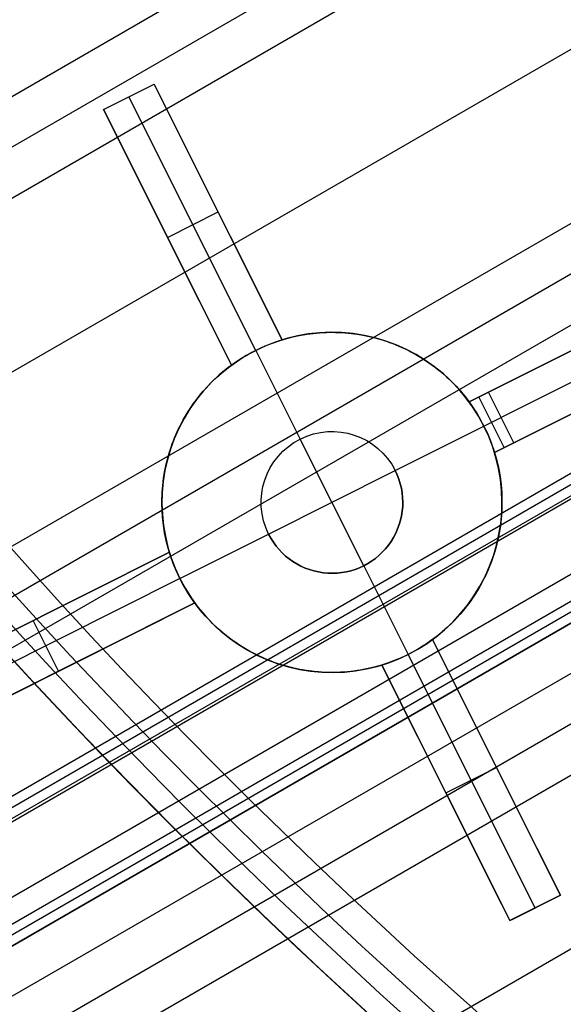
# Model space of a CAD drawing. Extents: x 12895 to 14339, y -6833 to -5581.
# Tile 7 of 79: x 13543 to 13553, y -6455 to -6437. Entities that reach past the tile are written whole.
import ezdxf

# ---------------------------------------------------------------- set-up
doc = ezdxf.new("R2010")
doc.units = 0
doc.layers.get('0').update_dxf_attribs({"linetype": 'CONTINUOUS'})
doc.layers.add('BLANCO_METALICO', color=7, linetype='CONTINUOUS')
doc.layers.add('COLOR', color=7, linetype='CONTINUOUS')

msp = doc.modelspace()

# ---------------------------------------------------------------- linework, layer by layer
for p, q in [((12930.45386041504, -6792.274409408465, 61.45986082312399), (13576.18125287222, -6419.463525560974, 61.45986082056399)), ((13576.75784221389, -6420.027396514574, 61.03691733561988), (12930.84217104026, -6792.946983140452, 61.03691733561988)), ((12931.23048166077, -6793.619556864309, 60.61397385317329), (13577.34684444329, -6420.5841008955, 60.61397384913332)), ((13579.38921323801, -6422.475792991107, 60.24364059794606), (12932.56020056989, -6795.922697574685, 60.24364059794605)), ((12933.88991947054, -6798.2258382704, 59.87330734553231), (13581.56150042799, -6424.29247667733, 59.87330734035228)), ((13582.24660642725, -6424.793695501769, 59.45036385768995), (12934.27823009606, -6798.898412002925, 59.45036385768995)), ((12934.66654071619, -6799.570985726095, 59.02742037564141), (13582.94590974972, -6425.286717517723, 59.0274203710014)), ((13584.81171730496, -6426.82772956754, 60.55654434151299), (12935.80028057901, -6801.534680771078, 60.55653964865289)), ((12935.88463697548, -6801.680790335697, 61.28731497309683), (13584.89608819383, -6426.97385426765, 61.28731497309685)), ((13585.34779462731, -6426.970842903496, 58.65708712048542), (12935.99625962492, -6801.874126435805, 58.65708712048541)), ((12935.96899388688, -6801.826900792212, 62.01809475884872), (13584.98044942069, -6427.119962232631, 62.01809475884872)), ((12935.96899388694, -6801.826900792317, 62.0180947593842), (13584.98044942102, -6427.119962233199, 62.01809475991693)), ((12936.5686544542, -6802.865543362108, 62.76751374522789), (13586.00241624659, -6427.914786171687, 62.76751374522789)), ((12936.77465064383, -6803.222339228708, 60.10663754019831), (13586.65233286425, -6428.015281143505, 60.10663819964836)), ((13586.73669188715, -6428.161393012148, 60.83741476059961), (12936.85900725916, -6803.368449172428, 60.8374147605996)), ((13586.82104954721, -6428.307502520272, 61.56819261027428), (12936.94336394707, -6803.514559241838, 61.56819261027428)), ((12936.94336394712, -6803.514559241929, 61.56819261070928), (13586.82104954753, -6428.30750252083, 61.56819261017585)), ((12937.32597852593, -6804.177267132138, 58.28675386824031), (13587.90365023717, -6428.566073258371, 58.28675386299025)), ((13588.71696755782, -6428.993269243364, 57.86381038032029), (12937.71428915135, -6804.84984086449, 57.86381038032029)), ((12938.10259977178, -6805.522414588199, 57.4408668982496), (13589.54780465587, -6429.410350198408, 57.4408668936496)), ((13592.38741690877, -6430.841753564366, 57.07053364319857), (12939.43231867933, -6807.825555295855, 57.07053364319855))]:
    msp.add_line(p, q)
at = {"layer": 'BLANCO_METALICO', "extrusion": (0, 0, -1)}
for centre, radius, start, end in [((-13616.37098787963, -6381.069931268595, -171.6470783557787), 99.49999999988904, 179.9999999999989, 1.047441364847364e-12), ((-13616.37098787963, -6381.069931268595, -170.8389899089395), 99.49999999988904, 179.9999999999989, 1.047441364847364e-12), ((-13616.37098787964, -6381.069931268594, -169.280901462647), 99.49999999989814, 179.9999999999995, 5.237206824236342e-13), ((-13616.37098787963, -6381.069931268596, -171.6470783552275), 99.0999999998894, 179.9999999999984, 1.577503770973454e-12), ((-13616.37098787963, -6381.069931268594, -170.0309014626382), 98.69999999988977, 179.9999999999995, 5.279656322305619e-13), ((-13616.37098787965, -6381.069931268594, -168.5309014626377), 98.69999999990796, 179.9999999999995, 5.279656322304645e-13), ((-13616.37098787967, -6381.0699312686, -167.2309014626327), 98.19999999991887, 179.9999999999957, 4.24523078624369e-12), ((-13616.37098787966, -6381.069931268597, -168.0309014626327), 98.1999999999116, 179.9999999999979, 2.122615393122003e-12)]:
    msp.add_arc(centre, radius, start, end, dxfattribs=at)
at = {"layer": 'BLANCO_METALICO'}
for centre, radius, start, end in [((13616.37098787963, -6381.069931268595, 170.030901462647), 99.49999999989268, 179.9999999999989, 1.047441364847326e-12), ((13616.37098787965, -6381.069931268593, 168.5309014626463), 99.49999999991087, 180, 0), ((13616.37098787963, -6381.069931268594, 171.6470783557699), 98.69999999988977, 179.9999999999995, 5.279656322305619e-13), ((13616.37098787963, -6381.069931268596, 170.8389899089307), 98.69999999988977, 179.9999999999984, 1.583896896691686e-12)]:
    msp.add_arc(centre, radius, start, end, dxfattribs=at)
at = {"layer": 'COLOR'}
for p, q in [((13544.776555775, -6438.762550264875, 13.04852663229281), (13545.67056600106, -6438.314503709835, 13.46495512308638)), ((13544.77655577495, -6438.762550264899, 10.7000005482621), (13545.67056600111, -6438.314503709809, 10.7000005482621)), ((13544.77655577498, -6438.762550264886, 12.08247783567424), (13545.67056600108, -6438.314503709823, 12.08247783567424)), ((13545.67056600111, -6438.314503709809, 10.7000005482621), (13545.67056600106, -6438.314503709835, 13.46495512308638)), ((13547.9295988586, -6442.822067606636, 5.658040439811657), (13545.67056600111, -6438.314503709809, 10.7000005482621)), ((13547.46379366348, -6443.008578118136, 5.700000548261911), (13545.22356088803, -6438.538526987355, 10.70000054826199)), ((13545.22356088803, -6438.538526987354, 10.7000005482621), (13545.22356088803, -6438.538526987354, 13.25676736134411)), ((13544.776555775, -6438.762550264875, 13.04852663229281), (13544.77655577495, -6438.762550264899, 10.7000005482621)), ((13544.77655577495, -6438.762550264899, 10.7000005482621), (13547.03558863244, -6443.270114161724, 5.658040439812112)), ((13547.92959885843, -6442.822067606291, 9.56149778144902), (13546.18066824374, -6439.332336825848, 9.56149778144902)), ((13551.22842796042, -6443.918264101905, 13.65759994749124), (13559.31203276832, -6439.867045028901, 17.31718182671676)), ((13559.31203276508, -6439.867045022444, 15.70000054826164), (13551.56967709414, -6443.747242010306, 0.700000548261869)), ((13545.37994769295, -6439.966529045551, 9.353283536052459), (13547.03558863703, -6443.270114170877, 9.353283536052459)), ((13559.53605604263, -6440.314050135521, 15.70000054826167), (13551.79370037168, -6444.194247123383, 0.7000005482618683)), ((13545.9060722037, -6441.016332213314, 8.179020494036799), (13546.80008242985, -6440.568285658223, 8.179020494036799)), ((13546.80008242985, -6440.568285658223, 8.179020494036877), (13546.80008242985, -6440.568285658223, 13.22050568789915)), ((13559.76007932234, -6440.761055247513, 17.17441213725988), (13551.67647451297, -6444.812274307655, 13.52832488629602)), ((13552.01772364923, -6444.641252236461, 0.700000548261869), (13559.76007932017, -6440.761055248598, 15.70000054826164)), ((13545.90607220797, -6441.01633222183, 8.179020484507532), (13545.90607220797, -6441.01633222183, 12.80665864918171)), ((13551.22842796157, -6443.918264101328, 9.008591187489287), (13555.85821468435, -6441.597977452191, 9.008591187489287)), ((13551.6764745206, -6444.812274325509, 8.937206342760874), (13556.26941544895, -6442.510453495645, 8.937206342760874)), ((13547.9295988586, -6442.822067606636, 5.658040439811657), (13547.92959885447, -6442.822067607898, 12.94818478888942)), ((13547.46379366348, -6443.008578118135, 5.700000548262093), (13547.46379366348, -6443.008578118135, -7.299999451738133)), ((13547.46379366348, -6443.008578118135, -7.299999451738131), (13548.24787513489, -6444.573096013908, -7.299999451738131)), ((13547.03558864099, -6443.270114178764, 12.53717627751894), (13547.03558863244, -6443.270114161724, 5.658040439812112)), ((13551.56967709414, -6443.747242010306, 0.700000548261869), (13551.22842796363, -6443.918264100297, 0.700000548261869)), ((13552.01772364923, -6444.641252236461, 0.700000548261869), (13551.56967709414, -6443.747242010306, 0.700000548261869)), ((13551.22842796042, -6443.918264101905, 13.65759994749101), (13551.22842796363, -6443.918264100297, 0.700000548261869)), ((13551.39905252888, -6443.832753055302, 0.700000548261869), (13551.84709908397, -6444.726763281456, 0.700000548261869)), ((13551.48996400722, -6444.346469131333, 0.700000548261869), (13551.79370037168, -6444.194247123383, 0.700000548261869)), ((13549.92544611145, -6445.13055060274, -7.299999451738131), (13551.48996400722, -6444.346469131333, -7.299999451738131)), ((13551.48996400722, -6444.346469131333, 0.700000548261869), (13551.48996400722, -6444.346469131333, -7.299999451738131)), ((13548.24787513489, -6444.573096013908, -1.299999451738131), (13548.24787513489, -6444.573096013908, -7.299999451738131)), ((13549.36799152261, -6446.808121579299, -1.299999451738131), (13548.24787513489, -6444.573096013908, -1.299999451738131)), ((13551.67647451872, -6444.812274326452, 0.700000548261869), (13552.01772364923, -6444.641252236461, 0.700000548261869)), ((13551.67647451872, -6444.812274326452, 0.700000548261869), (13551.67647451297, -6444.812274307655, 13.52832488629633)), ((13547.69042054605, -6446.250666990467, -1.299999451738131), (13549.92544611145, -6445.13055060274, -1.299999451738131)), ((13549.92544611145, -6445.13055060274, -7.299999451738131), (13549.92544611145, -6445.13055060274, -1.299999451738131)), ((13546.12590265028, -6447.034748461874, -7.299999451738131), (13547.69042054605, -6446.250666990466, -7.299999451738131)), ((13547.69042054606, -6446.250666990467, -1.299999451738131), (13547.69042054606, -6446.250666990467, -7.299999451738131)), ((13541.12952961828, -6448.97947758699, 9.03813831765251), (13545.93939214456, -6446.568943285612, 11.24388194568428)), ((13545.93939213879, -6446.568943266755, 3.658040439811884), (13541.12952961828, -6448.97947758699, 9.03813831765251)), ((13542.54848219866, -6448.268348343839, 7.450961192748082), (13545.93939213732, -6446.568943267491, 7.450961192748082)), ((13545.93939213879, -6446.568943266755, 3.658040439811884), (13545.93939214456, -6446.568943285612, 11.24388194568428)), ((13549.36799152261, -6446.808121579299, -1.299999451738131), (13549.36799152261, -6446.808121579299, -7.299999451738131)), ((13549.36799152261, -6446.808121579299, -7.299999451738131), (13550.15207299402, -6448.372639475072, -7.299999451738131)), ((13546.12590265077, -6447.034748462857, 3.700000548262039), (13541.38985077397, -6449.408291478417, 8.997537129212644)), ((13546.12590265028, -6447.034748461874, -7.299999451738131), (13546.12590265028, -6447.034748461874, 3.700000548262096)), ((13546.38743869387, -6447.46295349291, 11.12219513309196), (13541.6508176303, -6449.836781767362, 8.956213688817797)), ((13541.6508176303, -6449.836781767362, 8.956213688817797), (13546.38743869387, -6447.46295349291, 3.658040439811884)), ((13543.05092338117, -6449.135097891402, 7.390117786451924), (13546.38743869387, -6447.46295349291, 7.390117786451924)), ((13546.38743869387, -6447.46295349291, 11.12219513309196), (13546.38743869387, -6447.46295349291, 3.658040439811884)), ((13543.53446087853, -6447.774210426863, 6.348089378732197), (13543.53446087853, -6447.774210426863, 10.14217762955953)), ((13543.98250743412, -6448.668220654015, 6.348089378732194), (13543.53446087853, -6447.774210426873, 6.348089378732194)), ((13550.58027801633, -6448.111103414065, 12.20300040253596), (13550.58027802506, -6448.111103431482, 5.658040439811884)), ((13552.83931088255, -6452.618667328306, 10.7000005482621), (13550.58027802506, -6448.111103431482, 5.658040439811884)), ((13552.04650140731, -6451.03673399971, 8.930520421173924), (13550.58027802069, -6448.111103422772, 8.930520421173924)), ((13550.15207299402, -6448.372639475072, 5.700000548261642), (13550.15207299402, -6448.372639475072, -7.299999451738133)), ((13552.39230576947, -6452.842690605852, 10.70000054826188), (13550.15207299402, -6448.37263947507, 5.700000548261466)), ((13549.6862677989, -6448.559149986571, 5.658040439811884), (13549.68626780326, -6448.559149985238, 11.79956490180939)), ((13549.6862677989, -6448.559149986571, 5.658040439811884), (13551.9453006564, -6453.066713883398, 10.7000005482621)), ((13549.68626779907, -6448.559149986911, 8.728802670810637), (13551.062112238, -6451.304442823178, 8.728802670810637)), ((13544.01912816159, -6448.649867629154, 10.04041322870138), (13544.01912816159, -6448.649867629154, 6.307127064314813)), ((13550.81578422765, -6450.812931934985, 8.179020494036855), (13551.7097944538, -6450.364885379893, 8.179020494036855)), ((13551.70979444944, -6450.364885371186, 8.179020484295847), (13551.70979444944, -6450.364885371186, 11.84178640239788)), ((13550.81578422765, -6450.812931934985, 8.17902049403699), (13550.81578422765, -6450.812931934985, 11.4419227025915)), ((13552.83931088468, -6452.618667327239, 11.45545467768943), (13551.94530065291, -6453.066713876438, 11.05934219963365)), ((13551.9453006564, -6453.066713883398, 10.7000005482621), (13552.83931088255, -6452.618667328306, 10.7000005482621)), ((13551.98676577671, -6453.045933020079, 11.07772761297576), (13552.83931088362, -6452.618667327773, 11.07772761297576)), ((13552.83931088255, -6452.618667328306, 10.7000005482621), (13552.83931088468, -6452.618667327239, 11.45545467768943)), ((13552.39230577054, -6452.842690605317, 11.25747398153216), (13552.39230577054, -6452.842690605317, 10.7000005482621)), ((13551.9453006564, -6453.066713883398, 10.7000005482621), (13551.94530065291, -6453.066713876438, 11.05934219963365))]:
    msp.add_line(p, q, dxfattribs=at)
for points in [[(13547.92959885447, -6442.822067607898, 12.94818478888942), (13548.03695188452, -6442.791332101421, 12.99092822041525), (13548.09093964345, -6442.777475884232, 13.01196239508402), (13548.14513594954, -6442.764631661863, 13.03277011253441), (13548.19954159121, -6442.752802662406, 13.0533503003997), (13548.25415735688, -6442.741992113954, 13.07370188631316), (13548.30898403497, -6442.732203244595, 13.09382379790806), (13548.36402241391, -6442.723439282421, 13.1137149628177), (13548.4192732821, -6442.715703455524, 13.13337430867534), (13548.47473742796, -6442.708998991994, 13.15280076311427), (13548.53041563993, -6442.703329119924, 13.17199325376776), (13548.58630870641, -6442.698697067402, 13.1909507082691), (13548.64241741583, -6442.695106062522, 13.20967205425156), (13548.69874255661, -6442.692559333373, 13.22815621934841), (13548.75528491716, -6442.691060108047, 13.24640213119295), (13548.81204528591, -6442.690611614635, 13.26440871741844), (13548.86899644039, -6442.691236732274, 13.2821602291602), (13548.92607276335, -6442.692954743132, 13.2996298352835), (13548.98321745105, -6442.695763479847, 13.3167998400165), (13549.04037369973, -6442.699660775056, 13.33365254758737), (13549.09748470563, -6442.704644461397, 13.35017026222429), (13549.15449366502, -6442.710712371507, 13.36633528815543), (13549.21134377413, -6442.717862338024, 13.38212992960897), (13549.26797822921, -6442.726092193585, 13.39753649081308), (13549.32441130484, -6442.735398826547, 13.4125599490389), (13549.38069466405, -6442.745784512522, 13.42721546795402), (13549.43682758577, -6442.75725516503, 13.44150063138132), (13549.49280934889, -6442.769816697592, 13.45541302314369), (13549.54863923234, -6442.783475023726, 13.468950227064), (13549.60431651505, -6442.798236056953, 13.48210982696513), (13549.65984047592, -6442.814105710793, 13.49488940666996), (13549.71521039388, -6442.831089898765, 13.50728655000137), (13549.77047411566, -6442.849226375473, 13.51930461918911), (13549.82562866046, -6442.868532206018, 13.53093715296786), (13549.88059706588, -6442.888982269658, 13.54216699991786), (13549.93530236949, -6442.910551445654, 13.55297700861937), (13549.9896676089, -6442.933214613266, 13.56335002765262), (13550.04361582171, -6442.956946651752, 13.57326890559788), (13550.09707004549, -6442.981722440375, 13.58271649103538), (13550.14995331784, -6443.007516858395, 13.59167563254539), (13550.20224069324, -6443.034310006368, 13.60014407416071), (13550.25395804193, -6443.062099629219, 13.60813039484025), (13550.30510462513, -6443.090887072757, 13.61563369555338), (13550.3556797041, -6443.120673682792, 13.62265307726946), (13550.40568254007, -6443.151460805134, 13.62918764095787), (13550.45511239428, -6443.183249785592, 13.63523648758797), (13550.50396852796, -6443.216041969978, 13.64079871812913), (13550.55225020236, -6443.2498387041, 13.64587343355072), (13550.59999344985, -6443.284682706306, 13.65045886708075), (13550.64720212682, -6443.320593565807, 13.65455014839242), (13550.6938272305, -6443.357537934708, 13.65814172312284), (13550.73981975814, -6443.395482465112, 13.66122803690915), (13550.78513070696, -6443.434393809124, 13.66380353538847), (13550.82971107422, -6443.474238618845, 13.66586266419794), (13550.87351185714, -6443.514983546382, 13.66739986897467), (13550.91648405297, -6443.556595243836, 13.6684095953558), (13550.95858317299, -6443.599025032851, 13.66889241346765), (13550.99979675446, -6443.642247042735, 13.66885225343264), (13551.04012383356, -6443.686262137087, 13.66828860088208), (13551.07956344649, -6443.731071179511, 13.66720094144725), (13551.11811462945, -6443.776675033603, 13.66558876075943), (13551.15577641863, -6443.823074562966, 13.66345154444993), (13551.19254785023, -6443.8702706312, 13.66078877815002), (13551.22842796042, -6443.918264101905, 13.65759994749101)], [(13545.93939214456, -6446.568943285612, 11.24388194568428), (13545.92215264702, -6446.510580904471, 11.25543500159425), (13545.90615116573, -6446.452155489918, 11.26738014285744), (13545.89138139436, -6446.393667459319, 11.27971575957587), (13545.87783702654, -6446.335117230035, 11.29244024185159), (13545.86551175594, -6446.276505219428, 11.30555197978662), (13545.8543992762, -6446.21783184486, 11.31904936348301), (13545.84449328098, -6446.159097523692, 11.33293078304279), (13545.83578746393, -6446.10030267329, 11.34719462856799), (13545.82827551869, -6446.041447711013, 11.36183929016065), (13545.82195113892, -6445.982533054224, 11.37686315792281), (13545.81680801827, -6445.923559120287, 11.39226462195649), (13545.8128398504, -6445.864526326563, 11.40804207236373), (13545.81004032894, -6445.805435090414, 11.42419389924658), (13545.80840314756, -6445.746285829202, 11.44071849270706), (13545.80792199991, -6445.687078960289, 11.45761424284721), (13545.80859057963, -6445.62781490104, 11.47487953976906), (13545.81040664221, -6445.568643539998, 11.49247104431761), (13545.81336766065, -6445.509718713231, 11.51034416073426), (13545.81746690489, -6445.451046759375, 11.52849539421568), (13545.82269764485, -6445.39263401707, 11.54692124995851), (13545.82905315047, -6445.334486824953, 11.56561823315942), (13545.83652669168, -6445.276611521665, 11.58458284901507), (13545.84511153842, -6445.219014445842, 11.60381160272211), (13545.85480096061, -6445.161701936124, 11.62330099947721), (13545.86558822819, -6445.104680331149, 11.64304754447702), (13545.8774666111, -6445.047955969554, 11.66304774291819), (13545.89042937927, -6444.99153518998, 11.68329809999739), (13545.90446980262, -6444.935424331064, 11.70379512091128), (13545.9195811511, -6444.879629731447, 11.72453531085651), (13545.93575669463, -6444.824157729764, 11.74551517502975), (13545.95298970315, -6444.769014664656, 11.76673121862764), (13545.9712734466, -6444.71420687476, 11.78817994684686), (13545.99058351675, -6444.659807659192, 11.80983356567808), (13546.01089334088, -6444.605893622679, 11.83166246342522), (13546.03219294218, -6444.552476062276, 11.85366041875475), (13546.05447234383, -6444.499566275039, 11.87582121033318), (13546.077721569, -6444.44717555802, 11.89813861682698), (13546.10193064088, -6444.395315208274, 11.92060641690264), (13546.12708958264, -6444.343996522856, 11.94321838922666), (13546.15318841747, -6444.293230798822, 11.96596831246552), (13546.18021716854, -6444.243029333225, 11.9888499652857), (13546.20816585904, -6444.19340342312, 12.0118571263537), (13546.23702451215, -6444.144364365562, 12.03498357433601), (13546.26678315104, -6444.095923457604, 12.05822308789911), (13546.29743179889, -6444.048091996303, 12.08156944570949), (13546.3289604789, -6444.000881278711, 12.10501642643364), (13546.36135921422, -6443.954302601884, 12.12855780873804), (13546.39461802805, -6443.908367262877, 12.15218737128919), (13546.42872694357, -6443.863086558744, 12.17589889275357), (13546.46367598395, -6443.818471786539, 12.19968615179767), (13546.53605453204, -6443.731285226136, 12.24746299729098), (13546.61167385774, -6443.646897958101, 12.29546813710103), (13546.69045414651, -6443.565400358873, 12.34365180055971), (13546.77231558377, -6443.486882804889, 12.39196421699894), (13546.85717835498, -6443.411435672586, 12.44035561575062), (13546.94496264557, -6443.339149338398, 12.48877622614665), (13546.98992541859, -6443.304219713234, 12.51298193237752), (13547.03558864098, -6443.270114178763, 12.53717627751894)], [(13551.67647451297, -6444.812274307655, 13.52832488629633), (13551.69372135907, -6444.870661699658, 13.51608829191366), (13551.70972711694, -6444.929103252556, 13.50344576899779), (13551.72449856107, -6444.987598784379, 13.49039996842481), (13551.73804246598, -6445.046148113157, 13.47695354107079), (13551.75036560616, -6445.104751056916, 13.46310913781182), (13551.76147475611, -6445.163407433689, 13.44886940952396), (13551.77137669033, -6445.222117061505, 13.4342370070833), (13551.78007818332, -6445.28087975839, 13.41921458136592), (13551.78758600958, -6445.339695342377, 13.40380478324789), (13551.79390694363, -6445.398563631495, 13.3880102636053), (13551.79904775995, -6445.457484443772, 13.37183367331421), (13551.80301523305, -6445.516457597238, 13.35527766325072), (13551.80581613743, -6445.575482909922, 13.33834488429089), (13551.80745724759, -6445.634560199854, 13.3210379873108), (13551.80794533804, -6445.693689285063, 13.30335962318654), (13551.80728718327, -6445.752869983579, 13.28531244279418), (13551.8054849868, -6445.811956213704, 13.26694172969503), (13551.80254090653, -6445.870797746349, 13.24829393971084), (13551.79846164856, -6445.929388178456, 13.22937348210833), (13551.79325391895, -6445.987721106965, 13.21018476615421), (13551.7869244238, -6446.045790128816, 13.19073220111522), (13551.77947986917, -6446.103588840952, 13.17102019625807), (13551.77092696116, -6446.161110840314, 13.15105316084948), (13551.76127240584, -6446.218349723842, 13.13083550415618), (13551.75052290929, -6446.275299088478, 13.11037163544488), (13551.7386851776, -6446.331952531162, 13.08966596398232), (13551.72576591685, -6446.388303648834, 13.0687228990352), (13551.71177183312, -6446.444346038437, 13.04754684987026), (13551.69670963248, -6446.500073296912, 13.02614222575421), (13551.68058602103, -6446.555479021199, 13.00451343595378), (13551.66340770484, -6446.61055680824, 12.98266488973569), (13551.64518138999, -6446.665300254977, 12.96060099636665), (13551.62593008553, -6446.719640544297, 12.93835043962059), (13551.6056786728, -6446.7735054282, 12.91594327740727), (13551.58443666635, -6446.826883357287, 12.89338598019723), (13551.56221358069, -6446.87976278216, 12.87068501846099), (13551.53901893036, -6446.932132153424, 12.84784686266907), (13551.51486222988, -6446.983979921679, 12.82487798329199), (13551.4897529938, -6447.035294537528, 12.80178485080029), (13551.46370073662, -6447.086064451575, 12.77857393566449), (13551.43671497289, -6447.13627811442, 12.7552517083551), (13551.40880521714, -6447.185923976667, 12.73182463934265), (13551.37998098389, -6447.234990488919, 12.70829919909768), (13551.35025178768, -6447.283466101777, 12.68468185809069), (13551.31962714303, -6447.331339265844, 12.66097908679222), (13551.28811656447, -6447.378598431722, 12.63719735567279), (13551.25572956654, -6447.425232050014, 12.61334313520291), (13551.22247566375, -6447.471228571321, 12.58942289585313), (13551.18836437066, -6447.516576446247, 12.56544310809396), (13551.15340520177, -6447.561264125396, 12.54141024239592), (13551.08098129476, -6447.648612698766, 12.49321115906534), (13551.00528005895, -6447.733181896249, 12.44487740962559), (13550.92637761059, -6447.814879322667, 12.39646075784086), (13550.84435006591, -6447.893612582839, 12.34801296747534), (13550.80218816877, -6447.931838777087, 12.3237935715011), (13550.75927354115, -6447.969289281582, 12.29958580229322), (13550.71561569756, -6448.005952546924, 12.27539613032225), (13550.67122415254, -6448.041817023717, 12.2512310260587), (13550.62610842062, -6448.076871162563, 12.2270969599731), (13550.58027801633, -6448.111103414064, 12.20300040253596)], [(13549.68626780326, -6448.559149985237, 11.79956490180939), (13549.63260975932, -6448.575044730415, 11.77866946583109), (13549.57874135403, -6448.589931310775, 11.75801335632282), (13549.52466200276, -6448.603806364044, 11.73759702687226), (13549.47037112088, -6448.616666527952, 11.71742093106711), (13549.41586812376, -6448.628508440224, 11.69748552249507), (13549.36115242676, -6448.63932873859, 11.67779125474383), (13549.30622344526, -6448.649124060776, 11.65833858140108), (13549.25108059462, -6448.65789104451, 11.63912795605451), (13549.19572329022, -6448.66562632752, 11.62015983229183), (13549.14015094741, -6448.672326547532, 11.60143466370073), (13549.08436298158, -6448.677988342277, 11.5829529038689), (13549.02835880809, -6448.682608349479, 11.56471500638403), (13548.9721378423, -6448.686183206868, 11.54672142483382), (13548.91569949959, -6448.68870955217, 11.52897261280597), (13548.85904319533, -6448.690184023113, 11.51146902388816), (13548.80216834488, -6448.690603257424, 11.4942111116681), (13548.74510897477, -6448.689944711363, 11.47721535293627), (13548.68793639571, -6448.688189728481, 11.46050828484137), (13548.63070594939, -6448.685340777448, 11.44410545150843), (13548.57347297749, -6448.681400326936, 11.42802239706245), (13548.51629282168, -6448.676370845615, 11.41227466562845), (13548.45922082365, -6448.670254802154, 11.39687780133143), (13548.40231232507, -6448.663054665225, 11.3818473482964), (13548.34562266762, -6448.654772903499, 11.36719885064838), (13548.28913710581, -6448.645412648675, 11.35292655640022), (13548.2328045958, -6448.634971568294, 11.33901539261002), (13548.17662603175, -6448.623443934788, 11.32546692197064), (13548.12060230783, -6448.610824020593, 11.31228270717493), (13548.0647343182, -6448.597106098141, 11.29946431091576), (13548.00902295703, -6448.582284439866, 11.28701329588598), (13547.95346911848, -6448.566353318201, 11.27493122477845), (13547.89807369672, -6448.549307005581, 11.26321966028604), (13547.84279431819, -6448.531109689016, 11.25187585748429), (13547.78763919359, -6448.51174675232, 11.2409061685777), (13547.73268509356, -6448.491244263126, 11.23032580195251), (13547.67800878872, -6448.469628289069, 11.22014996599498), (13547.62368704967, -6448.446924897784, 11.21039386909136), (13547.56979664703, -6448.423160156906, 11.20107271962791), (13547.51641435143, -6448.39836013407, 11.19220172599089), (13547.46361693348, -6448.372550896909, 11.18379609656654), (13547.41142158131, -6448.345749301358, 11.17585583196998), (13547.359794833, -6448.317953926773, 11.16837106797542), (13547.30873748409, -6448.289163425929, 11.16134221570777), (13547.25825033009, -6448.259376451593, 11.15476968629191), (13547.20833416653, -6448.228591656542, 11.14865389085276), (13547.15898978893, -6448.196807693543, 11.14299524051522), (13547.11021799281, -6448.164023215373, 11.13779414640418), (13547.0620195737, -6448.1302368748, 11.13305101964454), (13547.01435927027, -6448.095405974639, 11.12876733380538), (13546.96723494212, -6448.059512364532, 11.12494752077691), (13546.92069706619, -6448.022591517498, 11.1215964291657), (13546.87479611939, -6447.984678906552, 11.11871890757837), (13546.82958257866, -6447.945810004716, 11.1163198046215), (13546.78510692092, -6447.906020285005, 11.11440396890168), (13546.74141962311, -6447.865345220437, 11.11297624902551), (13546.69857116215, -6447.823820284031, 11.11204149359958), (13546.65659770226, -6447.781487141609, 11.11159853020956), (13546.6155025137, -6447.738363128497, 11.11164340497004), (13546.57528673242, -6447.694447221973, 11.11217679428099), (13546.53595149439, -6447.649738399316, 11.11319937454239), (13546.49749793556, -6447.604235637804, 11.11471182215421), (13546.4599271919, -6447.557937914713, 11.11671481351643), (13546.42324039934, -6447.510844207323, 11.11920902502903), (13546.38743869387, -6447.46295349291, 11.12219513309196)]]:
    msp.add_polyline3d(points, dxfattribs=at)
at = {"layer": 'COLOR', "extrusion": (0, 0, -1)}
for centre, radius, start, end in [((-13616.37125823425, -6381.069948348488, 10.54089386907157), 152.392098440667, 333.381578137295, 153.381578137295), ((-13616.37125823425, -6381.069948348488, 10.54089386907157), 152.3920984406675, 153.3815781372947, 333.3815781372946), ((-13616.37125823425, -6381.06994834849, -32.97295255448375), 74.9999999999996, 243.3815781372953, 63.38157813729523), ((-13616.37125823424, -6381.069948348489, -43.50000292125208), 75.00000000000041, 243.3815781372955, 63.38157813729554), ((-13616.37125823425, -6381.06994834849, -33.39918206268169), 72.99999999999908, 243.3815781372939, 63.38157813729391), ((-13616.37125823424, -6381.06994834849, -43.50000292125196), 73.00000000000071, 243.3815781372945, 63.38157813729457), ((-13616.37125823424, -6381.06994834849, -43.50000292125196), 73.00000000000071, 243.3815781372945, 63.38157813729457), ((-13616.37125823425, -6381.069948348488, -18.68835025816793), 83.81579491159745, 153.3815781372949, 333.3815781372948), ((-13616.37125823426, -6381.069948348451, -22.44590218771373), 75.00000000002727, 243.3815781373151, 333.3815781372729), ((-13616.37125823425, -6381.069948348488, -17.30945272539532), 81.95014076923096, 314.1450398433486, 333.3815781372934), ((-13548.80793332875, -6445.690608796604, -3.185197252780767), 3.000000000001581, 333.3815781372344, 143.787509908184), ((-13548.80793332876, -6445.690608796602, -0.700000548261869), 2.999999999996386, 143.7875099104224, 153.3815781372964), ((-13548.80793332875, -6445.690608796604, 1.299999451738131), 1.249999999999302, 333.3815781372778, 153.3815781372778), ((-13548.80793332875, -6445.690608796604, 7.299999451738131), 1.249999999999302, 333.3815781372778, 153.3815781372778), ((-13548.80793332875, -6445.690608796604, 4.299999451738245), 1.250000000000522, 333.3815781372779, 153.3815781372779), ((-13548.80793332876, -6445.690608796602, -0.700000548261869), 2.999999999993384, 153.3815781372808, 162.975646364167), ((-13548.80793332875, -6445.690608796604, -3.114162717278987), 2.999999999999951, 162.9756462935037, 333.3815781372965), ((-13548.80793332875, -6445.690608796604, 1.299999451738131), 1.249999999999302, 153.3815781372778, 333.3815781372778), ((-13548.80793332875, -6445.690608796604, 4.299999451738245), 1.249999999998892, 153.3815781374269, 333.381578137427)]:
    msp.add_arc(centre, radius, start, end, dxfattribs=at)
at = {"layer": 'COLOR'}
for centre, radius, start, end in [((13616.37125823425, -6381.06994834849, -35.79999945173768), 153, 26.61842186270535, 206.618421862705), ((13616.37125823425, -6381.069948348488, -11.46081713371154), 152.9999999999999, 26.61842186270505, 206.6184218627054), ((13616.37125823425, -6381.069948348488, -23.63040829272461), 153.0000000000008, 26.61842186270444, 206.6184218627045), ((13616.37125823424, -6381.069948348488, -10.90949982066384), 152.8342956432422, 26.6184218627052, 206.6184218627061), ((13616.37125823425, -6381.06994834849, -35.79999945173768), 150, 26.61842186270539, 206.618421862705), ((13616.37125823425, -6381.069948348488, -11.46081713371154), 153, 206.6184218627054, 26.61842186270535), ((13616.37125823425, -6381.069948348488, -35.79999945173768), 153, 206.6184218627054, 26.61842186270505), ((13616.37125823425, -6381.069948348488, -23.63040829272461), 153.0000000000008, 206.618421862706, 26.61842186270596), ((13616.37125823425, -6381.069948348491, -10.90949982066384), 152.834295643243, 206.6184218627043, 26.61842186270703), ((13616.37125823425, -6381.069948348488, -35.79999945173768), 150, 206.6184218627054, 26.61842186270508), ((13616.37125823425, -6381.069948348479, 23.29836120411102), 73.00000000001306, 208.2101890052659, 250.031773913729), ((13548.80793332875, -6445.690608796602, -7.299999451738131), 3.000000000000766, 26.61842186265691, 206.6184218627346), ((13548.80793332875, -6445.690608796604, -7.299999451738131), 3.000000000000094, 206.6184218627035, 26.61842186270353), ((13548.80793332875, -6445.690608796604, -7.299999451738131), 1.249999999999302, 206.6184218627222, 26.61842186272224)]:
    msp.add_arc(centre, radius, start, end, dxfattribs=at)
at = {"layer": 'COLOR', "extrusion": (0.894010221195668, 0.4480465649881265, -1.161447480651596e-07)}
msp.add_arc((-11803.91522506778, -217.2049777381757, 9225.303239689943), 231.6335634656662, 95.22517817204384, 96.47889209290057, dxfattribs=at)
at = {"layer": 'COLOR', "extrusion": (-0.894010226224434, -0.4480465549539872, -1.400383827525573e-09)}
msp.add_arc((11803.95037091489, -219.7144426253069, -9224.303373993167), 233.7137210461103, 83.58771268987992, 84.83013277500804, dxfattribs=at)
at = {"layer": 'COLOR', "extrusion": (-0.3168167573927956, 0.6321606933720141, -0.7071067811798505)}
msp.add_arc((-9224.80337220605, -8363.185966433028, -8369.110829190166), 2.136155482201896, 76.46346469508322, 103.5365353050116, dxfattribs=at)
at = {"layer": 'COLOR', "extrusion": (-0.6321606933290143, -0.3168167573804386, -0.7071067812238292)}
msp.add_arc((11833.01135418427, -6520.33064040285, -6523.41599429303), 2.147236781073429, 90.03509127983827, 103.501444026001, dxfattribs=at)
at = {"layer": 'COLOR', "extrusion": (-0.6321606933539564, -0.3168167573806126, -0.7071067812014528)}
msp.add_arc((11833.00872385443, -6520.330640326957, -6523.41599462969), 2.147236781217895, 76.49855597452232, 89.96490871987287, dxfattribs=at)
at = {"layer": 'COLOR', "extrusion": (0.3168167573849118, -0.6321606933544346, -0.7071067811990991)}
msp.add_arc((9224.803372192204, 8371.217314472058, 8365.29245157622), 2.136155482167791, 76.46346469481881, 103.5365353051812, dxfattribs=at)
at = {"layer": 'COLOR', "extrusion": (0.8940102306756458, 0.4480465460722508, 7.122522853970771e-08)}
msp.add_arc((-11800.15063992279, -246.7513457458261, 9225.303492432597), 261.4190034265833, 97.87493718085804, 98.99209232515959, dxfattribs=at)
at = {"layer": 'COLOR', "extrusion": (-0.8940102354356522, -0.4480465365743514, -1.350010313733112e-07)}
msp.add_arc((11800.26901489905, -248.9028695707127, -9224.303618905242), 263.1340334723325, 81.0931091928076, 82.2027500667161, dxfattribs=at)

doc.saveas('drawing.dxf')
